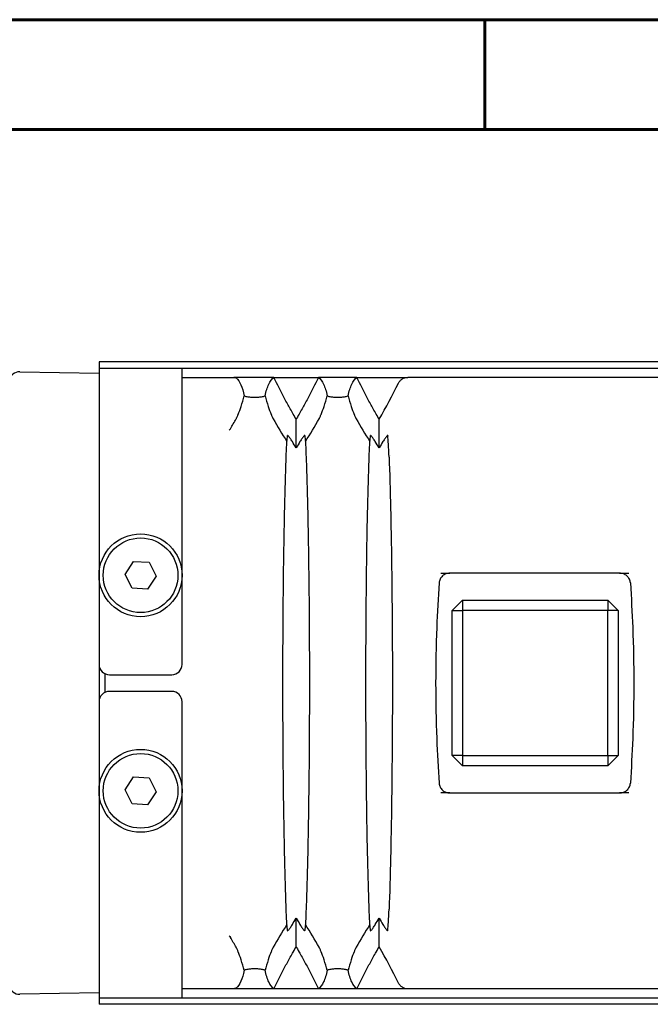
# Model space of a CAD drawing. Header units: millimetres. Extents: x 399 to 6076, y -1991 to 1602.
# Tile 125 of 256: x 5839 to 5870, y -654 to -606. Entities that reach past the tile are written whole.
import ezdxf

# ---------------------------------------------------------------- set-up
doc = ezdxf.new("R2010")
doc.units = ezdxf.units.MM
doc.layers.add('AM_5', color=3, linetype='Continuous', lineweight=25)
doc.layers.add('可見 (ISO)', color=7, linetype='Continuous', lineweight=25)
doc.layers.add('BORDER', color=7, linetype='Continuous')
doc.styles.add('尺寸標註', font='romans.shx', dxfattribs={"bigfont": 'CHINESET.SHX'})
doc.dimstyles.new('CNS1$0', dxfattribs={"dimtxt": 2.5, "dimasz": 2.5, "dimexe": 1, "dimexo": 1, "dimgap": 1.5, "dimtad": 1, "dimtoh": 1, "dimdec": 1, "dimdsep": 46, "dimtxsty": '尺寸標註', "dimcen": 0, "dimclrd": 2, "dimclre": 2, "dimclrt": 1, "dimadec": 0, "dimazin": 2, "dimtp": 0.1, "dimtm": 0.1, "dimtfac": 0.71, "dimtdec": 1, "dimtmove": 0, "dimatfit": 0, "dimfxl": 0, "dimlwd": 13, "dimlwe": 13, "dimarcsym": 0})

# ---------------------------------------------------------------- blocks, each defined once
blk = doc.blocks.new('A4-英文圖框-橫式')
at = {"layer": 'BORDER', "color": 123, "linetype": 'Continuous', "lineweight": 60, "ltscale": 25.4}
for p, q in [((2400.447, 183.498), (2400.447, 188.794)), ((2151.697, 183.498), (2549.792, 183.498))]:
    blk.add_line(p, q, dxfattribs=at)
blk.add_lwpolyline([(2151.697, 188.794), (2555.087, 188.794), (2555.087, -95.061), (2151.697, -95.061)], close=True, dxfattribs=at)
blk = doc.blocks.new('*D427')
at = {"layer": 'AM_5', "color": 2, "lineweight": 13}
for p, q in [((5925.114, -639.317), (5925.114, -668.817)), ((5807.594, -656.817), (5807.594, -668.817)), ((5922.614, -667.817), (5810.094, -667.817))]:
    blk.add_line(p, q, dxfattribs=at)
at = {"layer": 'AM_5', "color": 2}
for points in [[(5810.094, -667.4), (5810.094, -668.234), (5807.594, -667.817)], [(5922.614, -667.4), (5922.614, -668.234), (5925.114, -667.817)]]:
    blk.add_solid(points, dxfattribs=at)
at = {"layer": 'Defpoints', "color": 0}
for p in [(5925.114, -638.317), (5807.594, -655.817), (5807.594, -667.817)]:
    blk.add_point(p, dxfattribs=at)
at = {"layer": 'AM_5', "color": 1, "insert": (5866.354, -665.067), "char_height": 2.5, "attachment_point": 5, "style": '尺寸標註'}
blk.add_mtext('117.5', dxfattribs=at)

msp = doc.modelspace()

# ---------------------------------------------------------------- linework, layer by layer
at = {"layer": '可見 (ISO)'}
for p, q in [((5915.164, -622.817), (5843.164, -622.817)), ((5843.164, -622.817), (5843.164, -623.117)), ((5843.164, -623.117), (5847.164, -623.117)), ((5843.164, -623.117), (5843.164, -624.717)), ((5847.164, -623.117), (5911.164, -623.117)), ((5847.164, -624.717), (5847.164, -623.117)), ((5839.338, -623.3), (5843.164, -623.367)), ((5847.164, -623.567), (5849.377, -623.567)), ((5851.591, -623.567), (5849.655, -623.567)), ((5851.591, -623.567), (5853.736, -623.567)), ((5855.591, -623.567), (5853.736, -623.567)), ((5855.591, -623.567), (5858.043, -623.567)), ((5870.284, -623.567), (5858.043, -623.567)), ((5843.164, -624.717), (5843.164, -637.417)), ((5847.164, -637.417), (5847.164, -624.717)), ((5852.664, -626.966), (5852.664, -625.586)), ((5856.664, -626.966), (5856.664, -625.586)), ((5857.194, -627.317), (5857.194, -627.317)), ((5844.414, -633.076), (5844.825, -632.447)), ((5844.825, -632.447), (5845.574, -632.489)), ((5845.574, -632.489), (5845.913, -633.158)), ((5844.753, -633.745), (5844.414, -633.076)), ((5845.913, -633.158), (5845.503, -633.787)), ((5859.633, -633.017), (5860.069, -633.017)), ((5868.258, -633.017), (5860.069, -633.017)), ((5868.258, -633.017), (5868.695, -633.017)), ((5845.503, -633.787), (5844.753, -633.745)), ((5860.685, -634.317), (5860.185, -634.817)), ((5860.685, -634.317), (5867.685, -634.317)), ((5860.685, -634.317), (5860.685, -634.817)), ((5867.685, -634.317), (5867.685, -634.817)), ((5868.185, -634.817), (5867.685, -634.317)), ((5860.185, -641.817), (5860.185, -634.817)), ((5860.185, -634.817), (5860.685, -634.817)), ((5867.685, -634.817), (5860.685, -634.817)), ((5860.685, -634.817), (5860.685, -641.817)), ((5867.685, -641.817), (5867.685, -634.817)), ((5868.185, -634.817), (5867.685, -634.817)), ((5868.185, -634.817), (5868.185, -641.817)), ((5843.164, -637.417), (5843.164, -639.217)), ((5843.464, -638.759), (5843.464, -637.875)), ((5843.664, -637.917), (5846.664, -637.917)), ((5846.664, -638.717), (5843.664, -638.717)), ((5843.164, -639.217), (5843.164, -651.917)), ((5847.164, -651.917), (5847.164, -639.217)), ((5860.185, -641.817), (5860.685, -642.317)), ((5860.685, -641.817), (5860.185, -641.817)), ((5860.685, -641.817), (5867.685, -641.817)), ((5860.685, -641.817), (5860.685, -642.317)), ((5867.685, -642.317), (5868.185, -641.817)), ((5867.685, -641.817), (5867.685, -642.317)), ((5867.685, -641.817), (5868.185, -641.817)), ((5867.685, -642.317), (5860.685, -642.317)), ((5844.414, -643.476), (5844.825, -642.847)), ((5844.825, -642.847), (5845.574, -642.889)), ((5845.574, -642.889), (5845.913, -643.558)), ((5869.185, -643.158), (5869.185, -643.158)), ((5844.753, -644.145), (5844.414, -643.476)), ((5845.913, -643.558), (5845.503, -644.187)), ((5860.069, -643.617), (5859.633, -643.617)), ((5860.069, -643.617), (5868.258, -643.617)), ((5868.695, -643.617), (5868.258, -643.617)), ((5845.503, -644.187), (5844.753, -644.145)), ((5857.194, -649.317), (5857.194, -649.317)), ((5852.664, -651.048), (5852.664, -649.668)), ((5856.664, -651.048), (5856.664, -649.668)), ((5843.164, -651.917), (5843.164, -653.517)), ((5847.164, -653.517), (5847.164, -651.917)), ((5849.377, -653.067), (5847.164, -653.067)), ((5851.591, -653.067), (5849.655, -653.067)), ((5853.736, -653.067), (5851.591, -653.067)), ((5855.591, -653.067), (5853.736, -653.067)), ((5858.043, -653.067), (5855.591, -653.067)), ((5870.284, -653.067), (5858.043, -653.067)), ((5843.164, -653.267), (5839.338, -653.334)), ((5843.164, -653.517), (5843.164, -653.817)), ((5847.164, -653.517), (5843.164, -653.517)), ((5911.164, -653.517), (5847.164, -653.517)), ((5915.164, -653.817), (5843.164, -653.817))]:
    msp.add_line(p, q, dxfattribs=at)
for centre, radius in [((5845.164, -633.117), 2), ((5845.164, -633.117), 1.8), ((5845.164, -643.517), 2), ((5845.164, -643.517), 1.8)]:
    msp.add_circle(centre, radius, dxfattribs=at)
for centre, start, end in [((5839.329, -623.8), 89, 170.8206), ((5843.664, -637.417), 180, 270), ((5846.664, -637.417), 270, 0), ((5843.664, -639.217), 90, 180), ((5846.664, -639.217), 0, 90), ((5839.329, -652.834), 189.1794, 271)]:
    msp.add_arc(centre, 0.5, start, end, dxfattribs=at)
for centre, major_axis, ratio, start_param, end_param in [((5835.877, -612.33), (5.366, 25.417), 0.942457, 4.371872, 4.448555), ((5827.456, -614.624), (24.614, -4.66), 0.903355, 5.962984, 5.987226), ((5873.878, -614.608), (-24.612, -4.722), 0.903498, 0.293741, 0.349549), ((5831.449, -614.608), (24.612, -4.722), 0.903498, 5.933636, 5.989445), ((5877.878, -614.608), (-24.612, -4.722), 0.903498, 0.293741, 0.349549), ((5873.878, -662.026), (-24.612, 4.722), 0.903498, 5.933636, 5.989445), ((5831.449, -662.026), (24.612, 4.722), 0.903498, 0.293741, 0.349549), ((5877.878, -662.026), (-24.612, 4.722), 0.903498, 5.933636, 5.989445), ((5813.51, 5154.685), (-42.819, 5807.773), 0.004238, 3.172782, 3.17292), ((5827.456, -662.01), (24.614, 4.66), 0.903355, 0.295959, 0.320201), ((5835.882, -664.301), (-5.381, 25.41), 0.942361, 4.975619, 5.052312)]:
    msp.add_ellipse(centre, major_axis=major_axis, ratio=ratio, start_param=start_param, end_param=end_param, dxfattribs=at)
for points, knots in [([(5849.377, -623.567), (5849.386, -623.567), (5849.394, -623.567), (5849.447, -623.567), (5849.489, -623.567), (5849.575, -623.567), (5849.618, -623.567), (5849.655, -623.567)], [-0.00389906, -0.00389906, -0.00389906, -0.00389906, 0, 0, 0.0207479, 0.0207479, 0.04532279, 0.04532279, 0.04532279, 0.04532279]), ([(5849.655, -623.567), (5849.68, -623.571), (5849.709, -623.576), (5849.753, -623.587), (5849.767, -623.593), (5849.773, -623.598)], [0.00000916, 0.00000916, 0.00000916, 0.00000916, 0.02055785, 0.02055785, 0.0387553, 0.0387553, 0.0387553, 0.0387553]), ([(5849.773, -623.598), (5849.858, -623.675), (5849.932, -623.786), (5850.062, -624.074), (5850.117, -624.252), (5850.164, -624.463)], [0.0000013, 0.0000013, 0.0000013, 0.0000013, 0.3193476, 0.3193476, 0.6386465, 0.6386465, 0.6386465, 0.6386465]), ([(5851.164, -624.463), (5851.214, -624.236), (5851.274, -624.048), (5851.416, -623.749), (5851.497, -623.639), (5851.591, -623.567)], [0.000001, 0.000001, 0.000001, 0.000001, 0.3426188, 0.3426188, 0.6852542, 0.6852542, 0.6852542, 0.6852542]), ([(5852.664, -625.586), (5852.654, -625.569), (5852.568, -625.422), (5852.473, -625.256), (5852.427, -625.174), (5852.287, -624.924), (5852.196, -624.757), (5851.928, -624.251), (5851.756, -623.911), (5851.591, -623.567)], [0.000001, 0.000001, 0.000001, 0.000001, 0.00576801, 0.00576801, 0.01151589, 0.01151589, 0.02303401, 0.02303401, 0.04608415, 0.04608415, 0.04608415, 0.04608415]), ([(5853.736, -623.567), (5853.571, -623.911), (5853.399, -624.251), (5853.131, -624.757), (5853.04, -624.924), (5852.901, -625.174), (5852.854, -625.256), (5852.759, -625.422), (5852.673, -625.569), (5852.664, -625.586)], [0.000001, 0.000001, 0.000001, 0.000001, 0.1158103, 0.1158103, 0.1736801, 0.1736801, 0.2025589, 0.2025589, 0.2315337, 0.2315337, 0.2315337, 0.2315337]), ([(5853.736, -623.567), (5853.83, -623.639), (5853.912, -623.749), (5854.053, -624.048), (5854.113, -624.236), (5854.164, -624.463)], [0.000001, 0.000001, 0.000001, 0.000001, 0.3426564, 0.3426564, 0.6852179, 0.6852179, 0.6852179, 0.6852179]), ([(5855.164, -624.463), (5855.214, -624.236), (5855.274, -624.048), (5855.416, -623.749), (5855.497, -623.639), (5855.591, -623.567)], [0.000001, 0.000001, 0.000001, 0.000001, 0.3426188, 0.3426188, 0.6852542, 0.6852542, 0.6852542, 0.6852542]), ([(5856.664, -625.586), (5856.654, -625.569), (5856.568, -625.422), (5856.473, -625.256), (5856.427, -625.174), (5856.287, -624.924), (5856.196, -624.757), (5855.928, -624.251), (5855.756, -623.911), (5855.591, -623.567)], [0.000001, 0.000001, 0.000001, 0.000001, 0.00576801, 0.00576801, 0.01151589, 0.01151589, 0.02303401, 0.02303401, 0.04608415, 0.04608415, 0.04608415, 0.04608415]), ([(5857.603, -623.841), (5857.623, -623.801), (5857.648, -623.764), (5857.708, -623.696), (5857.743, -623.666), (5857.822, -623.617), (5857.865, -623.598), (5857.953, -623.573), (5857.998, -623.567), (5858.043, -623.567)], [0, 0, 0, 0, 0.0135204, 0.0135204, 0.02746573, 0.02746573, 0.04149223, 0.04149223, 0.05500717, 0.05500717, 0.05500717, 0.05500717]), ([(5849.772, -625.567), (5849.779, -625.554), (5849.786, -625.541), (5849.801, -625.511), (5849.809, -625.495), (5849.836, -625.436), (5849.855, -625.392), (5849.918, -625.234), (5849.964, -625.103), (5850.064, -624.796), (5850.118, -624.618), (5850.164, -624.463)], [0, 0, 0, 0, 0.0047033, 0.0047033, 0.0100954, 0.0100954, 0.0241002, 0.0241002, 0.0656763, 0.0656763, 0.1177835, 0.1177835, 0.1177835, 0.1177835]), ([(5850.164, -624.463), (5850.214, -624.477), (5850.273, -624.491), (5850.391, -624.511), (5850.448, -624.519), (5850.559, -624.528), (5850.611, -624.53), (5850.717, -624.53), (5850.769, -624.528), (5850.881, -624.519), (5850.937, -624.511), (5851.055, -624.491), (5851.113, -624.477), (5851.164, -624.463)], [-0.1247328, -0.1247328, -0.1247328, -0.1247328, -0.0982905, -0.0982905, -0.0783586, -0.0783586, -0.0623217, -0.0623217, -0.0462805, -0.0462805, -0.0263056, -0.0263056, -0.000001, -0.000001, -0.000001, -0.000001]), ([(5851.164, -624.463), (5851.209, -624.619), (5851.263, -624.797), (5851.363, -625.103), (5851.409, -625.234), (5851.473, -625.392), (5851.491, -625.436), (5851.518, -625.495), (5851.526, -625.511), (5851.541, -625.541), (5851.548, -625.554), (5851.555, -625.567)], [0.000001, 0.000001, 0.000001, 0.000001, 0.0714922, 0.0714922, 0.1278125, 0.1278125, 0.1466939, 0.1466939, 0.1539664, 0.1539664, 0.1603115, 0.1603115, 0.1603115, 0.1603115]), ([(5853.772, -625.567), (5853.779, -625.554), (5853.786, -625.541), (5853.801, -625.511), (5853.809, -625.495), (5853.836, -625.436), (5853.855, -625.392), (5853.918, -625.234), (5853.964, -625.103), (5854.064, -624.796), (5854.118, -624.618), (5854.164, -624.463)], [0, 0, 0, 0, 0.0047033, 0.0047033, 0.0100954, 0.0100954, 0.0241002, 0.0241002, 0.0656763, 0.0656763, 0.1177835, 0.1177835, 0.1177835, 0.1177835]), ([(5854.164, -624.463), (5854.214, -624.477), (5854.273, -624.491), (5854.391, -624.511), (5854.448, -624.519), (5854.559, -624.528), (5854.611, -624.53), (5854.717, -624.53), (5854.769, -624.528), (5854.881, -624.519), (5854.937, -624.511), (5855.055, -624.491), (5855.113, -624.477), (5855.164, -624.463)], [-0.1247328, -0.1247328, -0.1247328, -0.1247328, -0.0982905, -0.0982905, -0.0783586, -0.0783586, -0.0623217, -0.0623217, -0.0462805, -0.0462805, -0.0263056, -0.0263056, -0.000001, -0.000001, -0.000001, -0.000001]), ([(5855.164, -624.463), (5855.209, -624.619), (5855.263, -624.797), (5855.363, -625.103), (5855.409, -625.234), (5855.473, -625.392), (5855.491, -625.436), (5855.518, -625.495), (5855.526, -625.511), (5855.541, -625.541), (5855.548, -625.554), (5855.555, -625.567)], [0.000001, 0.000001, 0.000001, 0.000001, 0.0714922, 0.0714922, 0.1278125, 0.1278125, 0.1466939, 0.1466939, 0.1539664, 0.1539664, 0.1603115, 0.1603115, 0.1603115, 0.1603115]), ([(5849.494, -626.046), (5849.491, -626.05), (5849.489, -626.054), (5849.486, -626.058), (5849.48, -626.068), (5849.474, -626.076), (5849.468, -626.084), (5849.457, -626.097), (5849.447, -626.106), (5849.437, -626.114)], [0, 0, 0, 0, 0.0000161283, 0.0000161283, 0.0000161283, 0.0000546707, 0.0000546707, 0.0000546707, 0.0001219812, 0.0001219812, 0.0001219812, 0.0001219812]), ([(5852.215, -626.66), (5852.221, -626.612), (5852.227, -626.563), (5852.239, -626.469), (5852.245, -626.422), (5852.251, -626.376)], [0.000001, 0.000001, 0.000001, 0.000001, 0.0583626, 0.0583626, 0.1171488, 0.1171488, 0.1171488, 0.1171488]), ([(5852.664, -626.966), (5852.604, -626.866), (5852.54, -626.763), (5852.462, -626.641), (5852.444, -626.612), (5852.39, -626.531), (5852.358, -626.485), (5852.314, -626.425), (5852.296, -626.402), (5852.273, -626.378), (5852.265, -626.371), (5852.255, -626.368), (5852.252, -626.37), (5852.251, -626.376)], [-0.08024384, -0.08024384, -0.08024384, -0.08024384, -0.05244875, -0.05244875, -0.04403813, -0.04403813, -0.02725332, -0.02725332, -0.01524627, -0.01524627, -0.00747113, -0.00747113, -0.000001, -0.000001, -0.000001, -0.000001]), ([(5853.076, -626.376), (5853.075, -626.37), (5853.073, -626.368), (5853.062, -626.371), (5853.054, -626.378), (5853.031, -626.402), (5853.013, -626.425), (5852.969, -626.485), (5852.937, -626.531), (5852.883, -626.613), (5852.865, -626.641), (5852.787, -626.764), (5852.723, -626.866), (5852.664, -626.966)], [-0.1004113, -0.1004113, -0.1004113, -0.1004113, -0.0910518, -0.0910518, -0.0813066, -0.0813066, -0.0662747, -0.0662747, -0.0452497, -0.0452497, -0.0347369, -0.0347369, -0.000001, -0.000001, -0.000001, -0.000001]), ([(5853.076, -626.376), (5853.082, -626.422), (5853.088, -626.469), (5853.1, -626.563), (5853.106, -626.612), (5853.112, -626.66)], [0.000001, 0.000001, 0.000001, 0.000001, 0.0584689, 0.0584689, 0.1165144, 0.1165144, 0.1165144, 0.1165144]), ([(5856.215, -626.66), (5856.221, -626.612), (5856.227, -626.563), (5856.239, -626.469), (5856.245, -626.422), (5856.251, -626.376)], [0.000001, 0.000001, 0.000001, 0.000001, 0.0583626, 0.0583626, 0.1171488, 0.1171488, 0.1171488, 0.1171488]), ([(5856.664, -626.966), (5856.604, -626.866), (5856.54, -626.763), (5856.462, -626.641), (5856.444, -626.612), (5856.39, -626.531), (5856.358, -626.485), (5856.314, -626.425), (5856.296, -626.402), (5856.273, -626.378), (5856.265, -626.371), (5856.255, -626.368), (5856.252, -626.37), (5856.251, -626.376)], [-0.08024384, -0.08024384, -0.08024384, -0.08024384, -0.05244875, -0.05244875, -0.04403813, -0.04403813, -0.02725332, -0.02725332, -0.01524627, -0.01524627, -0.00747113, -0.00747113, -0.000001, -0.000001, -0.000001, -0.000001]), ([(5857.076, -626.376), (5857.075, -626.37), (5857.073, -626.368), (5857.062, -626.371), (5857.054, -626.378), (5857.031, -626.402), (5857.013, -626.425), (5856.969, -626.485), (5856.937, -626.531), (5856.883, -626.613), (5856.865, -626.641), (5856.787, -626.764), (5856.723, -626.866), (5856.664, -626.966)], [-0.1004113, -0.1004113, -0.1004113, -0.1004113, -0.0910518, -0.0910518, -0.0813066, -0.0813066, -0.0662747, -0.0662747, -0.0452497, -0.0452497, -0.0347369, -0.0347369, -0.000001, -0.000001, -0.000001, -0.000001]), ([(5857.142, -627.412), (5857.133, -627.168), (5857.123, -626.961), (5857.102, -626.62), (5857.091, -626.492), (5857.079, -626.401)], [0, 0, 0, 0, 0.1133205, 0.1133205, 0.2273304, 0.2273304, 0.2273304, 0.2273304]), ([(5852.215, -649.974), (5852.181, -649.188), (5852.149, -648.248), (5852.096, -646.106), (5852.074, -644.911), (5852.037, -641.946), (5852.026, -640.137), (5852.026, -636.512), (5852.037, -634.703), (5852.074, -631.735), (5852.096, -630.536), (5852.149, -628.39), (5852.18, -627.448), (5852.215, -626.66)], [0.000001, 0.000001, 0.000001, 0.000001, 0.408065, 0.408065, 0.818786, 0.818786, 1.357583, 1.357583, 1.896436, 1.896436, 2.308017, 2.308017, 2.716908, 2.716908, 2.716908, 2.716908]), ([(5853.112, -626.66), (5853.147, -627.446), (5853.178, -628.386), (5853.231, -630.528), (5853.253, -631.723), (5853.29, -634.688), (5853.302, -636.497), (5853.302, -640.122), (5853.291, -641.931), (5853.253, -644.899), (5853.231, -646.098), (5853.178, -648.244), (5853.147, -649.186), (5853.112, -649.974)], [0.000001, 0.000001, 0.000001, 0.000001, 0.408065, 0.408065, 0.818786, 0.818786, 1.357583, 1.357583, 1.896436, 1.896436, 2.308017, 2.308017, 2.716908, 2.716908, 2.716908, 2.716908]), ([(5856.215, -649.974), (5856.181, -649.188), (5856.149, -648.248), (5856.096, -646.106), (5856.074, -644.911), (5856.037, -641.946), (5856.026, -640.137), (5856.026, -636.512), (5856.037, -634.703), (5856.074, -631.735), (5856.096, -630.536), (5856.149, -628.39), (5856.18, -627.448), (5856.215, -626.66)], [0.000001, 0.000001, 0.000001, 0.000001, 0.408065, 0.408065, 0.818786, 0.818786, 1.357583, 1.357583, 1.896436, 1.896436, 2.308017, 2.308017, 2.716908, 2.716908, 2.716908, 2.716908]), ([(5857.142, -627.412), (5857.17, -628.159), (5857.195, -629.011), (5857.238, -630.893), (5857.256, -631.918), (5857.291, -634.689), (5857.302, -636.498), (5857.302, -640.123), (5857.291, -641.932), (5857.256, -644.706), (5857.238, -645.733), (5857.195, -647.62), (5857.17, -648.474), (5857.142, -649.222)], [0.000001, 0.000001, 0.000001, 0.000001, 0.347263, 0.347263, 0.696748, 0.696748, 1.236931, 1.236931, 1.777162, 1.777162, 2.127375, 2.127375, 2.47533, 2.47533, 2.47533, 2.47533]), ([(5860.069, -633.017), (5860.007, -633.017), (5859.945, -633.028), (5859.825, -633.072), (5859.768, -633.106), (5859.67, -633.194), (5859.63, -633.246), (5859.574, -633.362), (5859.557, -633.423), (5859.553, -633.486)], [-0.07695637, -0.07695637, -0.07695637, -0.07695637, -0.05829865, -0.05829865, -0.03852871, -0.03852871, -0.01889336, -0.01889336, 0, 0, 0, 0]), ([(5868.774, -633.486), (5868.77, -633.423), (5868.754, -633.362), (5868.698, -633.246), (5868.658, -633.194), (5868.56, -633.106), (5868.503, -633.072), (5868.382, -633.028), (5868.32, -633.017), (5868.258, -633.017)], [-0.07705692, -0.07705692, -0.07705692, -0.07705692, -0.05816651, -0.05816651, -0.03850763, -0.03850763, -0.01871181, -0.01871181, 0, 0, 0, 0]), ([(5859.553, -633.486), (5859.508, -634.204), (5859.47, -634.918), (5859.407, -636.534), (5859.388, -637.419), (5859.388, -639.214), (5859.407, -640.1), (5859.47, -641.716), (5859.508, -642.43), (5859.553, -643.148)], [0.000001, 0.000001, 0.000001, 0.000001, 0.2159117, 0.2159117, 0.4853276, 0.4853276, 0.7547435, 0.7547435, 0.9706542, 0.9706542, 0.9706542, 0.9706542]), ([(5868.774, -633.486), (5868.82, -634.204), (5868.858, -634.918), (5868.92, -636.534), (5868.939, -637.419), (5868.939, -639.214), (5868.92, -640.1), (5868.858, -641.716), (5868.82, -642.43), (5868.774, -643.148)], [-0.9706542, -0.9706542, -0.9706542, -0.9706542, -0.7547435, -0.7547435, -0.4853276, -0.4853276, -0.2159117, -0.2159117, -0.000001, -0.000001, -0.000001, -0.000001]), ([(5859.553, -643.148), (5859.557, -643.211), (5859.574, -643.272), (5859.63, -643.387), (5859.669, -643.44), (5859.767, -643.528), (5859.825, -643.562), (5859.945, -643.606), (5860.007, -643.617), (5860.069, -643.617)], [-0.07705692, -0.07705692, -0.07705692, -0.07705692, -0.05816651, -0.05816651, -0.03850763, -0.03850763, -0.01871181, -0.01871181, 0, 0, 0, 0]), ([(5868.258, -643.617), (5868.32, -643.617), (5868.382, -643.606), (5868.502, -643.562), (5868.56, -643.528), (5868.658, -643.44), (5868.698, -643.388), (5868.753, -643.272), (5868.77, -643.211), (5868.774, -643.148)], [-0.07695637, -0.07695637, -0.07695637, -0.07695637, -0.05829865, -0.05829865, -0.03852871, -0.03852871, -0.01889336, -0.01889336, 0, 0, 0, 0]), ([(5857.079, -650.233), (5857.091, -650.143), (5857.102, -650.016), (5857.123, -649.676), (5857.133, -649.467), (5857.142, -649.222)], [0, 0, 0, 0, 0.1132402, 0.1132402, 0.2273799, 0.2273799, 0.2273799, 0.2273799]), ([(5852.251, -650.258), (5852.252, -650.264), (5852.255, -650.266), (5852.265, -650.262), (5852.273, -650.256), (5852.296, -650.232), (5852.314, -650.209), (5852.359, -650.149), (5852.39, -650.103), (5852.444, -650.021), (5852.462, -649.993), (5852.54, -649.87), (5852.604, -649.767), (5852.664, -649.668)], [-0.1004113, -0.1004113, -0.1004113, -0.1004113, -0.0910518, -0.0910518, -0.0813066, -0.0813066, -0.0662747, -0.0662747, -0.0452497, -0.0452497, -0.0347369, -0.0347369, -0.000001, -0.000001, -0.000001, -0.000001]), ([(5852.664, -649.668), (5852.723, -649.768), (5852.787, -649.871), (5852.865, -649.993), (5852.884, -650.022), (5852.937, -650.103), (5852.969, -650.149), (5853.013, -650.209), (5853.031, -650.232), (5853.054, -650.256), (5853.062, -650.262), (5853.073, -650.266), (5853.075, -650.264), (5853.076, -650.258)], [-0.08024384, -0.08024384, -0.08024384, -0.08024384, -0.05244875, -0.05244875, -0.04403813, -0.04403813, -0.02725332, -0.02725332, -0.01524627, -0.01524627, -0.00747113, -0.00747113, -0.000001, -0.000001, -0.000001, -0.000001]), ([(5856.251, -650.258), (5856.252, -650.264), (5856.255, -650.266), (5856.265, -650.262), (5856.273, -650.256), (5856.296, -650.232), (5856.314, -650.209), (5856.359, -650.149), (5856.39, -650.103), (5856.444, -650.021), (5856.462, -649.993), (5856.54, -649.87), (5856.604, -649.767), (5856.664, -649.668)], [-0.1004113, -0.1004113, -0.1004113, -0.1004113, -0.0910518, -0.0910518, -0.0813066, -0.0813066, -0.0662747, -0.0662747, -0.0452497, -0.0452497, -0.0347369, -0.0347369, -0.000001, -0.000001, -0.000001, -0.000001]), ([(5856.664, -649.668), (5856.723, -649.768), (5856.787, -649.871), (5856.865, -649.993), (5856.884, -650.022), (5856.937, -650.103), (5856.969, -650.149), (5857.013, -650.209), (5857.031, -650.232), (5857.054, -650.256), (5857.062, -650.262), (5857.073, -650.266), (5857.075, -650.264), (5857.076, -650.258)], [-0.08024384, -0.08024384, -0.08024384, -0.08024384, -0.05244875, -0.05244875, -0.04403813, -0.04403813, -0.02725332, -0.02725332, -0.01524627, -0.01524627, -0.00747113, -0.00747113, -0.000001, -0.000001, -0.000001, -0.000001]), ([(5852.251, -650.258), (5852.245, -650.212), (5852.239, -650.165), (5852.227, -650.07), (5852.221, -650.022), (5852.215, -649.974)], [0.000001, 0.000001, 0.000001, 0.000001, 0.0584689, 0.0584689, 0.1165144, 0.1165144, 0.1165144, 0.1165144]), ([(5853.112, -649.974), (5853.106, -650.022), (5853.1, -650.07), (5853.088, -650.165), (5853.082, -650.212), (5853.076, -650.258)], [0.000001, 0.000001, 0.000001, 0.000001, 0.0583626, 0.0583626, 0.1171488, 0.1171488, 0.1171488, 0.1171488]), ([(5856.251, -650.258), (5856.245, -650.212), (5856.239, -650.165), (5856.227, -650.07), (5856.221, -650.022), (5856.215, -649.974)], [0.000001, 0.000001, 0.000001, 0.000001, 0.0584689, 0.0584689, 0.1165144, 0.1165144, 0.1165144, 0.1165144]), ([(5850.164, -652.171), (5850.118, -652.015), (5850.064, -651.837), (5849.964, -651.531), (5849.918, -651.4), (5849.854, -651.242), (5849.836, -651.198), (5849.809, -651.139), (5849.801, -651.123), (5849.786, -651.093), (5849.779, -651.08), (5849.772, -651.067)], [0.000001, 0.000001, 0.000001, 0.000001, 0.0714924, 0.0714924, 0.1277503, 0.1277503, 0.146606, 0.146606, 0.1538685, 0.1538685, 0.1602048, 0.1602048, 0.1602048, 0.1602048]), ([(5851.555, -651.067), (5851.548, -651.08), (5851.541, -651.093), (5851.526, -651.123), (5851.518, -651.139), (5851.491, -651.198), (5851.473, -651.242), (5851.409, -651.4), (5851.363, -651.531), (5851.263, -651.838), (5851.209, -652.016), (5851.164, -652.171)], [0, 0, 0, 0, 0.0047042, 0.0047042, 0.0100974, 0.0100974, 0.0241052, 0.0241052, 0.0657013, 0.0657013, 0.1178924, 0.1178924, 0.1178924, 0.1178924]), ([(5851.591, -653.067), (5851.756, -652.723), (5851.928, -652.383), (5852.196, -651.877), (5852.287, -651.71), (5852.427, -651.46), (5852.473, -651.378), (5852.568, -651.212), (5852.654, -651.065), (5852.664, -651.048)], [0.000001, 0.000001, 0.000001, 0.000001, 0.1158104, 0.1158104, 0.1736801, 0.1736801, 0.2025589, 0.2025589, 0.2315337, 0.2315337, 0.2315337, 0.2315337]), ([(5852.664, -651.048), (5852.673, -651.065), (5852.759, -651.212), (5852.854, -651.378), (5852.901, -651.46), (5853.04, -651.71), (5853.131, -651.877), (5853.399, -652.383), (5853.571, -652.723), (5853.736, -653.067)], [0.000001, 0.000001, 0.000001, 0.000001, 0.00576801, 0.00576801, 0.01151589, 0.01151589, 0.02303402, 0.02303402, 0.04608415, 0.04608415, 0.04608415, 0.04608415]), ([(5854.164, -652.171), (5854.118, -652.015), (5854.064, -651.837), (5853.964, -651.531), (5853.918, -651.4), (5853.854, -651.242), (5853.836, -651.198), (5853.809, -651.139), (5853.801, -651.123), (5853.786, -651.093), (5853.779, -651.08), (5853.772, -651.067)], [0.000001, 0.000001, 0.000001, 0.000001, 0.0714924, 0.0714924, 0.1277503, 0.1277503, 0.146606, 0.146606, 0.1538685, 0.1538685, 0.1602048, 0.1602048, 0.1602048, 0.1602048]), ([(5855.555, -651.067), (5855.548, -651.08), (5855.541, -651.093), (5855.526, -651.123), (5855.518, -651.139), (5855.491, -651.198), (5855.473, -651.242), (5855.409, -651.4), (5855.363, -651.531), (5855.263, -651.838), (5855.209, -652.016), (5855.164, -652.171)], [0, 0, 0, 0, 0.0047042, 0.0047042, 0.0100974, 0.0100974, 0.0241052, 0.0241052, 0.0657013, 0.0657013, 0.1178924, 0.1178924, 0.1178924, 0.1178924]), ([(5855.591, -653.067), (5855.756, -652.723), (5855.928, -652.383), (5856.196, -651.877), (5856.287, -651.71), (5856.427, -651.46), (5856.473, -651.378), (5856.568, -651.212), (5856.654, -651.065), (5856.664, -651.048)], [0.000001, 0.000001, 0.000001, 0.000001, 0.1158104, 0.1158104, 0.1736801, 0.1736801, 0.2025589, 0.2025589, 0.2315337, 0.2315337, 0.2315337, 0.2315337]), ([(5850.164, -652.171), (5850.117, -652.382), (5850.062, -652.56), (5849.932, -652.848), (5849.858, -652.959), (5849.773, -653.036)], [0.000001, 0.000001, 0.000001, 0.000001, 0.3193531, 0.3193531, 0.6386752, 0.6386752, 0.6386752, 0.6386752]), ([(5851.164, -652.171), (5851.113, -652.157), (5851.054, -652.143), (5850.936, -652.123), (5850.88, -652.115), (5850.768, -652.106), (5850.716, -652.104), (5850.61, -652.104), (5850.558, -652.106), (5850.447, -652.115), (5850.39, -652.123), (5850.273, -652.143), (5850.214, -652.157), (5850.164, -652.171)], [-0.1247327, -0.1247327, -0.1247327, -0.1247327, -0.0982902, -0.0982902, -0.0783586, -0.0783586, -0.0623217, -0.0623217, -0.0462805, -0.0462805, -0.0263058, -0.0263058, -0.000001, -0.000001, -0.000001, -0.000001]), ([(5851.591, -653.067), (5851.497, -652.995), (5851.415, -652.885), (5851.274, -652.586), (5851.214, -652.398), (5851.164, -652.171)], [0.000001, 0.000001, 0.000001, 0.000001, 0.3426564, 0.3426564, 0.6852179, 0.6852179, 0.6852179, 0.6852179]), ([(5854.164, -652.171), (5854.113, -652.398), (5854.053, -652.586), (5853.912, -652.885), (5853.83, -652.995), (5853.736, -653.067)], [0.000001, 0.000001, 0.000001, 0.000001, 0.3426184, 0.3426184, 0.6852542, 0.6852542, 0.6852542, 0.6852542]), ([(5855.164, -652.171), (5855.113, -652.157), (5855.054, -652.143), (5854.936, -652.123), (5854.88, -652.115), (5854.768, -652.106), (5854.716, -652.104), (5854.61, -652.104), (5854.558, -652.106), (5854.447, -652.115), (5854.39, -652.123), (5854.273, -652.143), (5854.214, -652.157), (5854.164, -652.171)], [-0.1247327, -0.1247327, -0.1247327, -0.1247327, -0.0982902, -0.0982902, -0.0783586, -0.0783586, -0.0623217, -0.0623217, -0.0462805, -0.0462805, -0.0263058, -0.0263058, -0.000001, -0.000001, -0.000001, -0.000001]), ([(5855.591, -653.067), (5855.497, -652.995), (5855.415, -652.885), (5855.274, -652.586), (5855.214, -652.398), (5855.164, -652.171)], [0.000001, 0.000001, 0.000001, 0.000001, 0.3426564, 0.3426564, 0.6852179, 0.6852179, 0.6852179, 0.6852179]), ([(5849.655, -653.067), (5849.618, -653.067), (5849.576, -653.067), (5849.489, -653.067), (5849.446, -653.067), (5849.395, -653.067), (5849.385, -653.067), (5849.377, -653.067)], [-0.0448, -0.0448, -0.0448, -0.0448, -0.02032633, -0.02032633, 0, 0, 0.00361115, 0.00361115, 0.00361115, 0.00361115]), ([(5849.773, -653.036), (5849.767, -653.041), (5849.753, -653.047), (5849.709, -653.058), (5849.68, -653.063), (5849.655, -653.067)], [0, 0, 0, 0, 0.02411063, 0.02411063, 0.05134497, 0.05134497, 0.05134497, 0.05134497]), ([(5858.043, -653.067), (5857.998, -653.067), (5857.953, -653.061), (5857.865, -653.036), (5857.823, -653.017), (5857.744, -652.968), (5857.708, -652.938), (5857.648, -652.871), (5857.623, -652.833), (5857.603, -652.793)], [0.00000001, 0.00000001, 0.00000001, 0.00000001, 0.01347717, 0.01347717, 0.02746432, 0.02746432, 0.0414418, 0.0414418, 0.05499345, 0.05499345, 0.05499345, 0.05499345])]:
    msp.add_open_spline(points, degree=3, knots=knots, dxfattribs=at)
for points in [[(5857.076, -626.376), (5857.077, -626.384), (5857.078, -626.392), (5857.079, -626.401)], [(5849.437, -650.52), (5849.455, -650.535), (5849.474, -650.556), (5849.494, -650.588)]]:
    msp.add_open_spline(points, degree=3, dxfattribs=at)

# ---------------------------------------------------------------- block references
msp.add_blockref('A4-英文圖框-橫式', (3461.319, -795.105))

# ---------------------------------------------------------------- dimensions: what is measured, and where the dimension line sits
at = {"layer": 'AM_5'}
dim = msp.add_linear_dim(base=(5807.594, -667.817), p1=(5925.114, -638.317), p2=(5807.594, -655.817), angle=0, dimstyle='CNS1$0', override={"dimpost": '', "dimfxl": 4, "dimarcsym": 1}, dxfattribs=at)
dim.commit()
dim.dimension.update_dxf_attribs({"geometry": '*D427', "text_midpoint": (5866.354, -665.067)})

doc.saveas('drawing.dxf')
